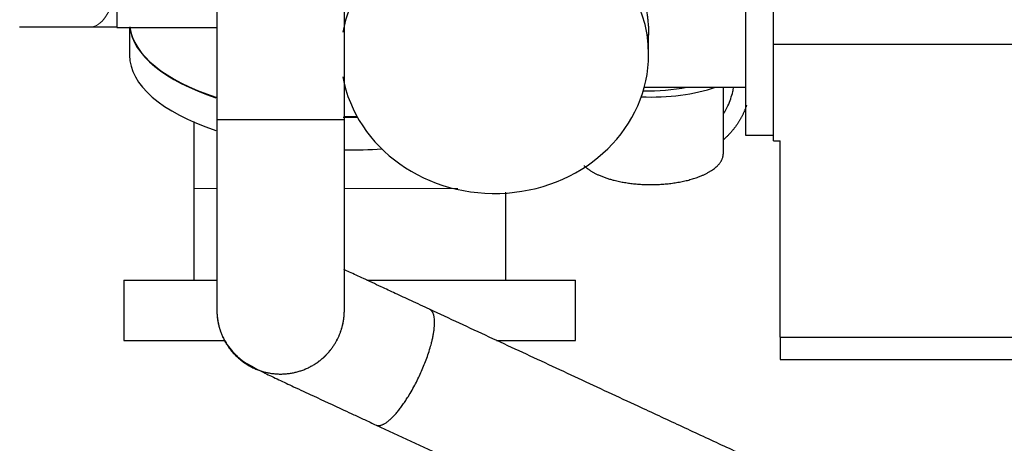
# Model space of a CAD drawing. Header units: inches. Extents: x 0 to 23760, y -13 to 16800.
# Tile 95 of 256: x 1168 to 2052, y 11573 to 11953. Entities that reach past the tile are written whole.
import ezdxf

# ---------------------------------------------------------------- set-up
doc = ezdxf.new("R2010")
doc.units = ezdxf.units.IN
doc.layers.add('1', color=7, linetype='Continuous', true_color=0xffffff)
doc.layers.add('254', color=7, linetype='Continuous', true_color=0xffffff)
doc.styles.add('latin_extended', font='simplex.shx')
doc.dimstyles.get("Standard").update_dxf_attribs({"dimtxt": 0.18, "dimasz": 0.18, "dimexe": 0.18, "dimexo": 0.0625, "dimgap": 0.09, "dimtad": 0, "dimtih": 1, "dimtoh": 1, "dimdec": 4, "dimzin": 0, "dimdsep": 46, "dimtxsty": 'Standard', "dimcen": 0.09, "dimadec": 0, "dimazin": 0, "dimtfac": 1, "dimtdec": 4, "dimtofl": 0, "dimtmove": 0, "dimatfit": 3, "dimfxl": 1, "dimtolj": 1, "dimtzin": 0, "dimarcsym": 0})

# ---------------------------------------------------------------- blocks, each defined once
blk = doc.blocks.new('_U10')
at = {"layer": '254', "color": 3, "linetype": 'Continuous', "lineweight": 13, "transparency": 16777216}
for p, q in [((9362.6, 13712.33), (9362.6, 10536.69)), ((1122.93, 11976.33), (1122.93, 10536.69)), ((1262.93, 10576.69), (9222.6, 10576.69))]:
    blk.add_line(p, q, dxfattribs=at)
at = {"layer": '254', "color": 3, "transparency": 16777216}
for points in [[(1262.93, 10600.02), (1262.93, 10553.35), (1122.93, 10576.69)], [(9222.6, 10553.35), (9222.6, 10600.02), (9362.6, 10576.69)]]:
    blk.add_solid(points, dxfattribs=at)
at = {"layer": 'Defpoints', "color": 0, "transparency": 16777216}
for p in [(9362.6, 13752.33), (1122.93, 12016.33), (9362.6, 10576.69)]:
    blk.add_point(p, dxfattribs=at)
at = {"layer": '254', "color": 2, "lineweight": 13, "transparency": 16777216, "insert": (4996.1, 10786.69), "char_height": 140, "attachment_point": 1, "style": 'latin_extended'}
blk.add_mtext('\\A1;8240', dxfattribs=at)

msp = doc.modelspace()

# ---------------------------------------------------------------- linework, layer by layer
at = {"layer": '1', "color": 2, "linetype": 'Continuous', "lineweight": 25}
for p, q in [((1255.514, 11996.493), (1255.514, 11945.931)), ((1819.514, 11974.387), (1819.514, 11849.387)), ((1844.514, 11930.884), (1844.514, 11970.599)), ((1168.419, 11946.482), (1232.115, 11946.482)), ((1255.514, 11945.931), (1345.356, 11945.931)), ((1267.014, 11945.931), (1267.014, 11921.069)), ((1732.514, 11921.738), (1732.514, 11939.585)), ((1844.514, 11844.332), (1844.514, 11930.884)), ((1844.514, 11930.884), (2072.514, 11930.884)), ((1459.652, 11892.387), (1460.395, 11892.387)), ((1728.632, 11892.387), (1819.514, 11892.387)), ((1799.55, 11833.043), (1799.55, 11892.387)), ((1819.514, 11849.387), (1844.514, 11849.387)), ((1844.514, 11844.332), (1844.514, 11844.332)), ((1844.514, 11844.332), (1850.514, 11844.332)), ((1844.514, 11844.332), (1850.514, 11844.332)), ((1850.514, 11844.332), (1850.514, 11844.332)), ((1850.514, 11668.288), (1850.514, 11844.332)), ((1262.014, 11719.502), (1262.014, 11665.502)), ((1262.014, 11719.502), (1345.842, 11719.502)), ((1479.785, 11719.502), (1667.014, 11719.502)), ((1667.014, 11665.502), (1667.014, 11719.502)), ((1262.014, 11665.502), (1351.995, 11665.502)), ((1596.088, 11665.502), (1667.014, 11665.502)), ((1850.514, 11668.288), (2069.513, 11668.288)), ((1850.514, 11668.288), (1850.514, 11648.332)), ((1850.514, 11648.332), (2069.513, 11648.332))]:
    msp.add_line(p, q, dxfattribs=at)
for centre, major_axis, ratio, start_param, end_param in [((1594.514, 11921.738), (138, 0), 0.9029284, 0, 2.2775565), ((1594.514, 11921.738), (138, 0), 0.9029284, 2.6293167, 2.9803897), ((1464.514, 11950.486), (197.5, 0), 0.4305111, 3.1891213, 4.0594058), ((1464.514, 11950.866), (197.5, 0), 0.4297911, 3.1997327, 4.058291), ((1464.514, 11921.069), (197.5, 0), 0.4297911, 3.1415927, 4.058291), ((1594.514, 11921.738), (138, 0), 0.9029284, 3.3032865, 6.2831853), ((1734.55, 11923.336), (92.5, 0), 0.4297911, 4.6192395, 5.3909402), ((1729.514, 11928.824), (92.5, 0), 0.4305111, 4.6924595, 5.1277664), ((1464.514, 11950.486), (197.5, 0), 0.4305111, 4.6820222, 4.7470049), ((1464.514, 11950.866), (197.5, 0), 0.4297911, 4.6876296, 4.745589), ((1464.514, 11921.069), (197.5, 0), 0.4297911, 4.6877199, 4.8583482)]:
    msp.add_ellipse(centre, major_axis=major_axis, ratio=ratio, start_param=start_param, end_param=end_param, dxfattribs=at)
at = {"layer": '1', "color": 110, "linetype": 'Continuous', "lineweight": 13}
msp.add_ellipse((1232.115, 12016.332), major_axis=(0, -69.85), ratio=0.3920416, start_param=0, end_param=1.0244537, dxfattribs=at)
at = {"layer": '1', "color": 2, "linetype": 'Continuous', "lineweight": 25}
for points, knots in [([(1710.97, 12056.387), (1710.604, 12056.387), (1709.899, 12056.322), (1708.931, 12056.028), (1708.351, 12055.701), (1707.808, 12055.307), (1707.554, 12055.077), (1707.086, 12054.55), (1706.871, 12054.252), (1706.582, 12053.753), (1706.491, 12053.577), (1706.362, 12053.301), (1706.321, 12053.207), (1706.261, 12053.062), (1706.241, 12053.013), (1706.203, 12052.915), (1706.033, 12052.466), (1705.895, 12051.977), (1705.699, 12051.045), (1705.552, 12050.05), (1705.484, 12048.371), (1705.567, 12046.505), (1705.724, 12045.136), (1705.879, 12044.061), (1705.938, 12043.695), (1706.018, 12043.227), (1706.034, 12043.133), (1706.068, 12042.944), (1706.085, 12042.849), (1706.138, 12042.563), (1706.175, 12042.37), (1706.366, 12041.402), (1706.541, 12040.603), (1706.935, 12038.958), (1707.154, 12038.113), (1707.63, 12036.376), (1708.146, 12034.593), (1709.029, 12031.782), (1709.684, 12029.817), (1710.07, 12028.686), (1710.113, 12028.56), (1710.2, 12028.307), (1710.33, 12027.927), (1710.638, 12027.036), (1710.909, 12026.264), (1711.459, 12024.708), (1711.836, 12023.655), (1712.608, 12021.519), (1713.003, 12020.436), (1713.807, 12018.239), (1714.217, 12017.125), (1715.047, 12014.865), (1715.468, 12013.72), (1716.319, 12011.397), (1716.748, 12010.219), (1717.235, 12008.876), (1717.289, 12008.726), (1717.397, 12008.427), (1717.559, 12007.977), (1717.938, 12006.926), (1718.262, 12006.021), (1718.908, 12004.203), (1719.338, 12002.982), (1720.192, 12000.523), (1720.616, 11999.284), (1721.457, 11996.789), (1721.873, 11995.531), (1722.696, 11992.997), (1723.102, 11991.721), (1723.902, 11989.147), (1724.296, 11987.85), (1725.068, 11985.234), (1725.446, 11983.916), (1725.862, 11982.42), (1725.908, 11982.253), (1726, 11981.92), (1726.138, 11981.42), (1726.454, 11980.255), (1726.718, 11979.255), (1727.236, 11977.257), (1727.569, 11975.926), (1728.207, 11973.262), (1728.512, 11971.931), (1729.094, 11969.267), (1729.371, 11967.935), (1729.893, 11965.271), (1730.138, 11963.939), (1730.598, 11961.273), (1730.811, 11959.94), (1731.203, 11957.273), (1731.382, 11955.939), (1731.583, 11954.271), (1731.641, 11953.771), (1731.697, 11953.27), (1731.734, 11952.936), (1731.752, 11952.77), (1731.841, 11951.937), (1731.907, 11951.274), (1732.089, 11949.296), (1732.19, 11947.992), (1732.352, 11945.411), (1732.473, 11942.861), (1732.514, 11940.366), (1732.514, 11939.133)], [0, 0, 0, 0, 0.0243914, 0.0487829, 0.0731743, 0.0731743, 0.0975657, 0.0975657, 0.1219572, 0.1219572, 0.1341529, 0.1341529, 0.1402507, 0.1402507, 0.1432997, 0.1432997, 0.1463486, 0.17074, 0.17074, 0.1951315, 0.2195229, 0.2439143, 0.2683058, 0.2683058, 0.2805015, 0.2805015, 0.2835504, 0.2835504, 0.2865993, 0.2865993, 0.2926972, 0.2926972, 0.3170886, 0.3170886, 0.3414801, 0.3414801, 0.3658715, 0.3902629, 0.4146544, 0.4146544, 0.4177033, 0.4177033, 0.4207522, 0.4268501, 0.4390458, 0.4390458, 0.4634372, 0.4634372, 0.4878287, 0.4878287, 0.5122201, 0.5122201, 0.5366115, 0.5366115, 0.561003, 0.561003, 0.5640519, 0.5640519, 0.5671008, 0.5731987, 0.5853944, 0.5853944, 0.6097858, 0.6097858, 0.6341773, 0.6341773, 0.6585687, 0.6585687, 0.6829601, 0.6829601, 0.7073516, 0.7073516, 0.731743, 0.731743, 0.7347919, 0.7347919, 0.7378409, 0.7439387, 0.7561344, 0.7561344, 0.7805259, 0.7805259, 0.8049173, 0.8049173, 0.8293087, 0.8293087, 0.8537002, 0.8537002, 0.8780916, 0.8780916, 0.902483, 0.902483, 0.9085809, 0.9116298, 0.9116298, 0.9146788, 0.9146788, 0.9268745, 0.9268745, 0.9512659, 0.9512659, 0.9756573, 1, 1, 1, 1]), ([(1345.353, 12031.332), (1345.353, 12030.359), (1345.353, 12018.39), (1345.353, 11995.424), (1345.353, 11962.435), (1345.353, 11929.447), (1345.353, 11896.457), (1345.353, 11874.463), (1345.353, 11863.465)], [0, 0, 0, 0, 0.0173934, 0.2139086, 0.4104239, 0.6069391, 0.8034544, 1, 1, 1, 1]), ([(1459.653, 11863.465), (1459.653, 11874.463), (1459.653, 11896.457), (1459.653, 11929.447), (1459.653, 11962.435), (1459.653, 11985.088), (1459.653, 11996.744), (1459.653, 11997.404)], [0, 0, 0, 0, 0.2463328, 0.4926274, 0.7389221, 0.9852167, 1, 1, 1, 1]), ([(1799.815, 11868.723), (1801.231, 11870.999), (1804.662, 11877.348), (1807.484, 11885.513), (1808.621, 11891.134), (1808.849, 11892.46)], [0, 0, 0, 0, 0.3103403, 0.8363605, 1, 1, 1, 1]), ([(1324.514, 11861.789), (1324.514, 11861.166), (1324.514, 11851.676), (1324.514, 11831.65), (1324.514, 11812.123), (1324.514, 11801.564)], [0, 0, 0, 0, 0.0314972, 0.479732, 1, 1, 1, 1]), ([(1345.353, 11863.465), (1345.353, 11857.399), (1345.353, 11845.324), (1345.353, 11827.33), (1345.353, 11809.709), (1345.353, 11787.097), (1345.352, 11760.61), (1345.353, 11733.759), (1345.356, 11713.412), (1345.357, 11702.169), (1345.357, 11696.382), (1345.357, 11693.652), (1345.356, 11692.185), (1345.357, 11691.824), (1345.357, 11691.758)], [0, 0, 0, 0, 0.0668299, 0.1335355, 0.1997948, 0.2655065, 0.3956407, 0.5265063, 0.6598314, 0.7924684, 0.8554153, 0.9131272, 0.9625499, 1, 1, 1, 1]), ([(1459.648, 11693.181), (1459.649, 11693.186), (1459.649, 11693.267), (1459.649, 11693.746), (1459.649, 11695.241), (1459.649, 11699.293), (1459.65, 11708.491), (1459.652, 11724.045), (1459.653, 11746.99), (1459.652, 11778.394), (1459.652, 11808.132), (1459.653, 11831.626), (1459.653, 11847.255), (1459.653, 11857.959), (1459.653, 11863.465)], [0, 0, 0, 0, 0.0160107, 0.0427767, 0.0742528, 0.1626562, 0.2789016, 0.4040512, 0.5347994, 0.6731191, 0.8253073, 0.8806673, 0.9388035, 1, 1, 1, 1]), ([(1324.514, 11801.564), (1324.514, 11798.116), (1324.514, 11791.262), (1324.514, 11780.991), (1324.514, 11770.751), (1324.514, 11750.252), (1324.514, 11733.168), (1324.514, 11719.502)], [0, 0, 0, 0, 0.1260504, 0.2505951, 0.3754722, 0.5003828, 1, 1, 1, 1]), ([(1604.514, 11719.502), (1604.514, 11733.168), (1604.514, 11750.252), (1604.514, 11770.751), (1604.514, 11780.991), (1604.514, 11790.152), (1604.514, 11795.898), (1604.514, 11798.237)], [0, 0, 0, 0, 0.5207312, 0.6509206, 0.7810751, 0.9108831, 1, 1, 1, 1]), ([(1536.133, 11693.311), (1530.563, 11695.898), (1520.121, 11700.748), (1505.596, 11707.495), (1491.089, 11714.233), (1477.107, 11720.726), (1466.257, 11725.761), (1460.733, 11728.326), (1459.054, 11729.106)], [0, 0, 0, 0, 0.1856717, 0.3551327, 0.5106405, 0.7219895, 0.9119243, 1, 1, 1, 1]), ([(1345.357, 11691.758), (1345.357, 11691.727), (1345.358, 11691.665), (1345.36, 11691.554), (1345.363, 11691.388), (1345.367, 11691.141), (1345.373, 11690.899), (1345.378, 11690.701), (1345.381, 11690.614), (1345.382, 11690.57)], [0, 0, 0, 0, 0.0783262, 0.1564792, 0.2797386, 0.4998683, 0.7800333, 0.890098, 1, 1, 1, 1]), ([(1910.174, 11519.564), (1897.709, 11525.355), (1872.776, 11536.936), (1835.374, 11554.31), (1797.97, 11571.684), (1760.566, 11589.059), (1726.725, 11604.779), (1696.445, 11618.844), (1669.728, 11631.254), (1643.011, 11643.665), (1616.294, 11656.075), (1589.576, 11668.486), (1562.856, 11680.897), (1545.042, 11689.172), (1536.133, 11693.311)], [0, 0, 0, 0, 0.0999776, 0.1999775, 0.2999773, 0.3999772, 0.4999771, 0.5714056, 0.6428341, 0.7142626, 0.7856911, 0.8571196, 0.9285481, 1, 1, 1, 1]), ([(1345.382, 11690.57), (1345.395, 11690.155), (1345.427, 11689.416), (1345.509, 11688.102), (1345.673, 11686.211), (1346.097, 11682.929), (1347.369, 11676.746), (1351.048, 11666.511), (1358.408, 11655.783), (1367.046, 11648.022), (1373.139, 11644.148), (1380.204, 11640.228), (1388.871, 11635.909), (1400.129, 11630.54), (1414.613, 11623.753), (1433.71, 11614.86), (1452.503, 11606.128), (1468.263, 11598.808), (1477.858, 11594.351), (1484.572, 11591.233), (1488.072, 11589.607)], [0, 0, 0, 0, 0.0051983, 0.009246, 0.0164353, 0.0290853, 0.0510522, 0.0973066, 0.1719672, 0.2269372, 0.2975933, 0.3613887, 0.4410789, 0.53886, 0.6261094, 0.7282348, 0.8664226, 0.9081087, 0.9525463, 1, 1, 1, 1]), ([(1488.072, 11589.607), (1498.465, 11584.779), (1519.248, 11575.125), (1550.421, 11560.645), (1581.591, 11546.166), (1612.761, 11531.687), (1643.931, 11517.209), (1672.503, 11503.936), (1698.478, 11491.871), (1721.856, 11481.011), (1745.233, 11470.152), (1768.611, 11459.293), (1791.988, 11448.434), (1815.366, 11437.575), (1838.738, 11426.718), (1854.318, 11419.481), (1862.106, 11415.864)], [0, 0, 0, 0, 0.083358, 0.1666927, 0.2500275, 0.3333622, 0.4166969, 0.5000316, 0.5625326, 0.6250336, 0.6875347, 0.7500357, 0.8125367, 0.8750378, 0.9375388, 1, 1, 1, 1])]:
    msp.add_open_spline(points, degree=3, knots=knots, dxfattribs=at)
msp.add_open_spline([(1232.115, 11946.482), (1243.554, 11946.482), (1255.337, 11946.482)], degree=2, dxfattribs=at)
msp.add_rational_spline([(1820.391, 11876.39), (1817.623, 11867.792), (1813.129, 11859.324), (1806.977, 11851.753), (1799.857, 11845.504)], [1.00074880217, 0.995656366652, 0.992635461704, 0.994730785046, 0.999316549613], degree=4, dxfattribs=at)
for points, weights, knots in [([(1345.353, 11863.465), (1345.342, 11863.464), (1352.318, 11863.463), (1367.673, 11863.462), (1400.767, 11863.462), (1429.446, 11863.462), (1448.539, 11863.463), (1457.598, 11863.464), (1458.942, 11863.464), (1459.653, 11863.464), (1459.653, 11863.465)], [1.00472507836, 0.992278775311, 0.983404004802, 1.01661171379, 1.01661171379, 0.958470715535, 1.01661171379, 1.01661171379, 1.01313049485, 1.00872356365, 1.00469578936], [0, 0, 0, 0, 0, 0.377791, 0.377791, 0.377791, 0.8776799, 0.8776799, 0.8776799, 1, 1, 1, 1, 1]), ([(1674.607, 11822.24), (1680.23, 11816.477), (1689.774, 11811.475), (1702.176, 11808.239), (1735.732, 11803.417), (1768.328, 11803.939), (1788.907, 11814.817), (1797.766, 11826.204), (1798.934, 11828.389), (1799.55, 11830.688), (1799.55, 11833.043)], [0.995081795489, 0.993228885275, 0.999681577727, 1.01661171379, 1.01661171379, 0.958470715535, 1.01661171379, 1.01661171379, 1.01390807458, 1.01024984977, 1.00663175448], [0, 0, 0, 0, 0, 0.3074304, 0.3074304, 0.3074304, 0.8771455, 0.8771455, 0.8771455, 1, 1, 1, 1, 1]), ([(1345.357, 11691.763), (1345.57, 11674.574), (1352.661, 11656.346), (1367.827, 11644.596), (1400.767, 11631.878), (1429.446, 11631.635), (1448.539, 11653.036), (1457.655, 11676.647), (1459.029, 11681.899), (1459.72, 11687.478), (1459.648, 11693.193)], [1.00418842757, 0.992005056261, 0.984119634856, 1.01661171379, 1.01661171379, 0.958470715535, 1.01661171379, 1.01661171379, 1.01290119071, 1.00829225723, 1.0041762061], [0, 0, 0, 0, 0, 0.3737462, 0.3737462, 0.3737462, 0.8736993, 0.8736993, 0.8736993, 1, 1, 1, 1, 1]), ([(1488.092, 11589.598), (1488.332, 11589.491), (1488.578, 11589.401), (1488.829, 11589.329), (1495.012, 11587.995), (1506.955, 11595.521), (1520.729, 11619.391), (1536.645, 11655.475), (1544.118, 11679.106), (1541.461, 11690.898), (1536.136, 11693.31)], [1.0160143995, 1.01629955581, 1.01650295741, 1.01661171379, 1.01661171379, 0.958470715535, 1.01661171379, 1.01661171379, 0.963502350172, 1.00956144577, 1.01598776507], [0, 0, 0, 0, 0, 0.0216358, 0.0216358, 0.0216358, 0.5218859, 0.5218859, 0.5218859, 1, 1, 1, 1, 1])]:
    msp.add_rational_spline(points, weights, degree=4, knots=knots, dxfattribs=at)
at = {"layer": '1', "color": 110, "linetype": 'Continuous', "lineweight": 13}
msp.add_rational_spline([(1324.514, 11801.564), (1324.514, 11801.556), (1327.47, 11801.547), (1334.369, 11801.537), (1344.846, 11801.529)], [1.01661171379, 1.01661171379, 1.00929996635, 1.00245525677, 0.998339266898], degree=4, dxfattribs=at)
for points, weights, knots in [([(1459.63, 11801.496), (1460.859, 11801.496), (1462.083, 11801.496), (1463.301, 11801.496), (1488.681, 11801.496), (1515.852, 11801.499), (1541.169, 11801.506), (1561.563, 11801.515)], [1.01641245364, 1.01650958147, 1.01657681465, 1.01661171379, 1.01661171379, 1.00275159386, 0.995332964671, 0.994832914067], [0, 0, 0, 0, 0, 0.0477816, 0.0477816, 0.0477816, 1, 1, 1, 1, 1]), ([(1345.381, 11690.615), (1345.902, 11673.642), (1353.144, 11655.874), (1368.045, 11644.411), (1400.769, 11631.777), (1429.448, 11631.533), (1448.54, 11652.934), (1457.721, 11676.712), (1459.126, 11682.166), (1459.792, 11687.965), (1459.634, 11693.894)], [1.00344536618, 0.991669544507, 0.985111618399, 1.01661171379, 1.01661171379, 0.958470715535, 1.01661171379, 1.01661171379, 1.01263780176, 1.0078067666, 1.00360570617], [0, 0, 0, 0, 0, 0.3684919, 0.3684919, 0.3684919, 0.8691176, 0.8691176, 0.8691176, 1, 1, 1, 1, 1])]:
    msp.add_rational_spline(points, weights, degree=4, knots=knots, dxfattribs=at)

# ---------------------------------------------------------------- dimensions: what is measured, and where the dimension line sits
at = {"layer": '254', "color": 2, "linetype": 'Continuous', "lineweight": 13}
dim = msp.add_linear_dim(base=(9362.604, 10576.686), p1=(1122.932, 12016.332), p2=(9362.604, 13752.332), dimstyle='Standard', override={"dimscale": 40, "dimtxt": 3.5, "dimasz": 3.5, "dimexe": 1, "dimexo": 1, "dimgap": 1.75, "dimtad": 1, "dimtih": 1, "dimtoh": 0, "dimdec": 0, "dimlfac": 1, "dimzin": 8, "dimdsep": 46, "dimlunit": 2, "dimtxsty": 'latin_extended', "dimsah": 1, "dimse1": 0, "dimse2": 0, "dimsd1": 0, "dimsd2": 0, "dimclrd": 3, "dimclre": 3, "dimclrt": 2, "dimtol": 0, "dimtm": -0.1, "dimtfac": 0.714286, "dimtdec": 3, "dimtofl": 1, "dimtmove": 0, "dimtzin": 8, "dimlwd": 13, "dimlwe": 13}, dxfattribs=at)
dim.commit()
dim.dimension.update_dxf_attribs({"geometry": '_U10', "text_midpoint": (5242.768, 10576.686), "dimtype": 160})

doc.saveas('drawing.dxf')
